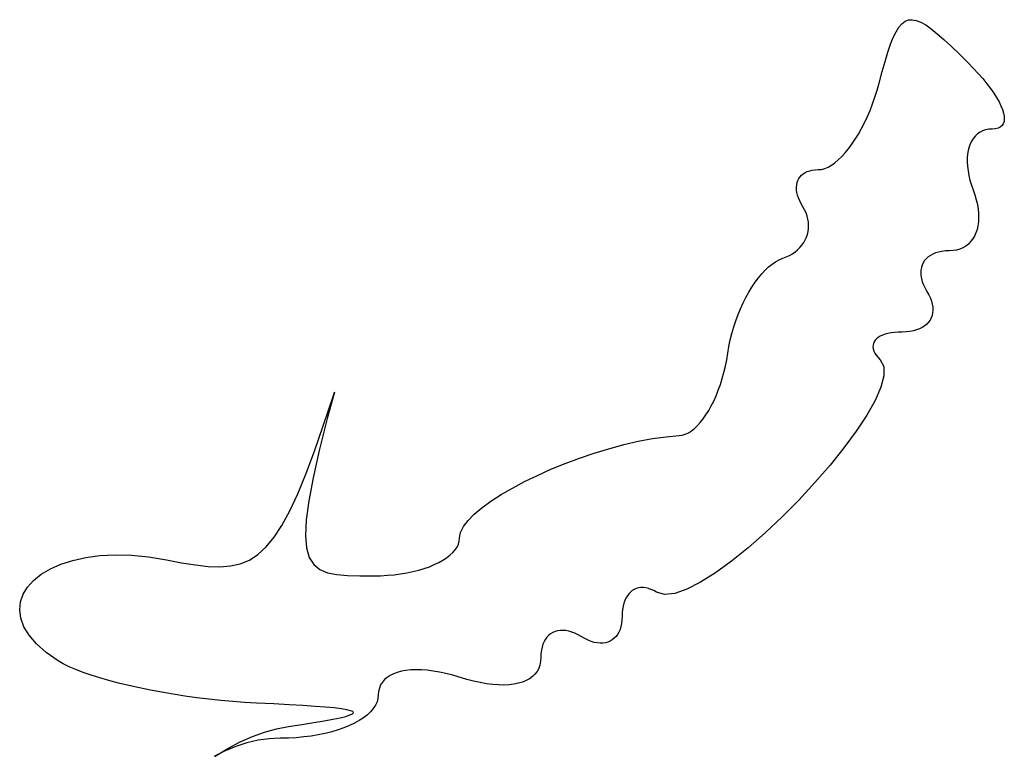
# Model space of a CAD drawing. Header units: metres. Extents: x 7 to 471, y 42 to 513.
# Tile 43 of 85: x 152.46 to 161.01, y 181.17 to 187.57. Entities that reach past the tile are written whole.
import ezdxf

# ---------------------------------------------------------------- set-up
doc = ezdxf.new("R2010")
doc.units = ezdxf.units.M

msp = doc.modelspace()

# ---------------------------------------------------------------- linework, layer by layer
for p, q in [((160.094, 187.504), (160.12, 187.534)), ((160.12, 187.534), (160.147, 187.555)), ((160.147, 187.555), (160.177, 187.567)), ((160.177, 187.567), (160.21, 187.569)), ((160.21, 187.569), (160.245, 187.563)), ((160.245, 187.563), (160.284, 187.547)), ((160.284, 187.547), (160.328, 187.523)), ((160.328, 187.523), (160.375, 187.489)), ((160.045, 187.414), (160.069, 187.464)), ((160.069, 187.464), (160.094, 187.504)), ((160.375, 187.489), (160.427, 187.447)), ((160.427, 187.447), (160.485, 187.397)), ((159.998, 187.286), (160.022, 187.355)), ((160.022, 187.355), (160.045, 187.414)), ((160.485, 187.397), (160.549, 187.338)), ((159.974, 187.207), (159.998, 187.286)), ((160.549, 187.338), (160.618, 187.271)), ((160.618, 187.271), (160.695, 187.195)), ((159.949, 187.118), (159.974, 187.207)), ((160.695, 187.195), (160.74, 187.148)), ((159.923, 187.018), (159.949, 187.118)), ((160.74, 187.148), (160.783, 187.102)), ((160.783, 187.102), (160.822, 187.057)), ((159.905, 186.957), (159.923, 187.018)), ((160.822, 187.057), (160.857, 187.013)), ((160.857, 187.013), (160.889, 186.971)), ((159.886, 186.897), (159.905, 186.957)), ((160.889, 186.971), (160.917, 186.931)), ((160.917, 186.931), (160.942, 186.892)), ((159.844, 186.781), (159.866, 186.838)), ((159.866, 186.838), (159.886, 186.897)), ((160.942, 186.892), (160.963, 186.856)), ((160.963, 186.856), (160.98, 186.821)), ((159.82, 186.727), (159.844, 186.781)), ((160.98, 186.821), (160.993, 186.788)), ((160.993, 186.788), (161.002, 186.758)), ((161.002, 186.758), (161.008, 186.731)), ((159.769, 186.623), (159.795, 186.674)), ((159.795, 186.674), (159.82, 186.727)), ((161.007, 186.684), (161, 186.665)), ((161.009, 186.706), (161.007, 186.684)), ((161.008, 186.731), (161.009, 186.706)), ((159.742, 186.575), (159.769, 186.623)), ((160.798, 186.592), (160.777, 186.578)), ((160.821, 186.604), (160.798, 186.592)), ((160.846, 186.612), (160.821, 186.604)), ((160.874, 186.618), (160.846, 186.612)), ((160.903, 186.619), (160.874, 186.618)), ((160.931, 186.621), (160.903, 186.619)), ((160.955, 186.627), (160.931, 186.621)), ((160.974, 186.636), (160.955, 186.627)), ((160.989, 186.649), (160.974, 186.636)), ((161, 186.665), (160.989, 186.649)), ((159.686, 186.488), (159.715, 186.53)), ((159.715, 186.53), (159.742, 186.575)), ((160.726, 186.517), (160.714, 186.492)), ((160.741, 186.54), (160.726, 186.517)), ((160.758, 186.56), (160.741, 186.54)), ((160.777, 186.578), (160.758, 186.56)), ((159.598, 186.38), (159.628, 186.412)), ((159.628, 186.412), (159.657, 186.448)), ((159.657, 186.448), (159.686, 186.488)), ((160.696, 186.434), (160.69, 186.402)), ((160.704, 186.464), (160.696, 186.434)), ((160.714, 186.492), (160.704, 186.464)), ((159.508, 186.305), (159.538, 186.326)), ((159.538, 186.326), (159.568, 186.351)), ((159.568, 186.351), (159.598, 186.38)), ((160.688, 186.368), (160.687, 186.333)), ((160.687, 186.333), (160.689, 186.296)), ((160.69, 186.402), (160.688, 186.368)), ((159.263, 186.23), (159.28, 186.241)), ((159.28, 186.241), (159.299, 186.25)), ((159.299, 186.25), (159.32, 186.257)), ((159.32, 186.257), (159.342, 186.262)), ((159.342, 186.262), (159.367, 186.266)), ((159.367, 186.266), (159.393, 186.267)), ((159.393, 186.267), (159.421, 186.269)), ((159.421, 186.269), (159.45, 186.277)), ((159.45, 186.277), (159.479, 186.289)), ((159.479, 186.289), (159.508, 186.305)), ((160.689, 186.296), (160.694, 186.257)), ((160.694, 186.257), (160.701, 186.217)), ((159.207, 186.134), (159.211, 186.154)), ((159.211, 186.154), (159.217, 186.172)), ((159.217, 186.172), (159.226, 186.189)), ((159.226, 186.189), (159.236, 186.204)), ((159.236, 186.204), (159.249, 186.218)), ((159.249, 186.218), (159.263, 186.23)), ((160.701, 186.217), (160.711, 186.176)), ((160.711, 186.176), (160.724, 186.133)), ((159.206, 186.114), (159.207, 186.134)), ((159.206, 186.092), (159.206, 186.114)), ((159.209, 186.069), (159.206, 186.092)), ((159.215, 186.046), (159.209, 186.069)), ((160.724, 186.133), (160.739, 186.09)), ((160.739, 186.09), (160.754, 186.047)), ((159.222, 186.021), (159.215, 186.046)), ((159.233, 185.996), (159.222, 186.021)), ((159.245, 185.97), (159.233, 185.996)), ((160.754, 186.047), (160.766, 186.005)), ((160.766, 186.005), (160.776, 185.964)), ((159.26, 185.944), (159.245, 185.97)), ((159.276, 185.917), (159.26, 185.944)), ((159.288, 185.89), (159.276, 185.917)), ((160.776, 185.964), (160.782, 185.923)), ((160.782, 185.923), (160.785, 185.885)), ((159.297, 185.863), (159.288, 185.89)), ((159.304, 185.836), (159.297, 185.863)), ((159.308, 185.809), (159.304, 185.836)), ((160.784, 185.812), (160.779, 185.778)), ((160.786, 185.848), (160.784, 185.812)), ((160.785, 185.885), (160.786, 185.848)), ((159.3, 185.704), (159.306, 185.73)), ((159.306, 185.73), (159.309, 185.756)), ((159.31, 185.782), (159.308, 185.809)), ((159.309, 185.756), (159.31, 185.782)), ((160.772, 185.746), (160.762, 185.717)), ((160.779, 185.778), (160.772, 185.746)), ((159.268, 185.633), (159.281, 185.656)), ((159.281, 185.656), (159.291, 185.679)), ((159.291, 185.679), (159.3, 185.704)), ((160.716, 185.641), (160.697, 185.62)), ((160.734, 185.664), (160.716, 185.641)), ((160.749, 185.689), (160.734, 185.664)), ((160.762, 185.717), (160.749, 185.689)), ((159.194, 185.552), (159.215, 185.571)), ((159.215, 185.571), (159.235, 185.59)), ((159.235, 185.59), (159.252, 185.611)), ((159.252, 185.611), (159.268, 185.633)), ((160.467, 185.556), (160.439, 185.551)), ((160.498, 185.56), (160.467, 185.556)), ((160.531, 185.561), (160.498, 185.56)), ((160.564, 185.563), (160.531, 185.561)), ((160.595, 185.568), (160.564, 185.563)), ((160.623, 185.577), (160.595, 185.568)), ((160.65, 185.588), (160.623, 185.577)), ((160.674, 185.603), (160.65, 185.588)), ((160.697, 185.62), (160.674, 185.603)), ((159.024, 185.467), (159.055, 185.484)), ((159.055, 185.484), (159.086, 185.497)), ((159.086, 185.497), (159.116, 185.508)), ((159.116, 185.508), (159.144, 185.521)), ((159.144, 185.521), (159.17, 185.536)), ((159.17, 185.536), (159.194, 185.552)), ((160.316, 185.476), (160.304, 185.457)), ((160.331, 185.493), (160.316, 185.476)), ((160.347, 185.508), (160.331, 185.493)), ((160.367, 185.522), (160.347, 185.508)), ((160.388, 185.533), (160.367, 185.522)), ((160.412, 185.543), (160.388, 185.533)), ((160.439, 185.551), (160.412, 185.543)), ((158.903, 185.361), (158.932, 185.393)), ((158.932, 185.393), (158.963, 185.422)), ((158.963, 185.422), (158.993, 185.446)), ((158.993, 185.446), (159.024, 185.467)), ((160.285, 185.394), (160.284, 185.37)), ((160.289, 185.416), (160.285, 185.394)), ((160.295, 185.438), (160.289, 185.416)), ((160.304, 185.457), (160.295, 185.438)), ((158.845, 185.288), (158.874, 185.326)), ((158.874, 185.326), (158.903, 185.361)), ((160.284, 185.37), (160.285, 185.345)), ((160.285, 185.345), (160.29, 185.32)), ((160.29, 185.32), (160.297, 185.293)), ((158.791, 185.203), (158.818, 185.247)), ((158.818, 185.247), (158.845, 185.288)), ((160.297, 185.293), (160.308, 185.265)), ((160.308, 185.265), (160.321, 185.237)), ((160.321, 185.237), (160.337, 185.208)), ((158.742, 185.109), (158.766, 185.157)), ((158.766, 185.157), (158.791, 185.203)), ((160.337, 185.208), (160.354, 185.18)), ((160.354, 185.18), (160.367, 185.151)), ((160.367, 185.151), (160.377, 185.124)), ((158.698, 185.007), (158.719, 185.059)), ((158.719, 185.059), (158.742, 185.109)), ((160.377, 185.124), (160.384, 185.097)), ((160.384, 185.097), (160.388, 185.071)), ((160.389, 185.047), (160.387, 185.023)), ((160.388, 185.071), (160.389, 185.047)), ((158.678, 184.954), (158.698, 185.007)), ((160.364, 184.959), (160.351, 184.941)), ((160.375, 184.979), (160.364, 184.959)), ((160.382, 185), (160.375, 184.979)), ((160.387, 185.023), (160.382, 185)), ((158.644, 184.844), (158.66, 184.9)), ((158.66, 184.9), (158.678, 184.954)), ((160.248, 184.874), (160.22, 184.866)), ((160.274, 184.883), (160.248, 184.874)), ((160.297, 184.895), (160.274, 184.883)), ((160.318, 184.909), (160.297, 184.895)), ((160.336, 184.924), (160.318, 184.909)), ((160.351, 184.941), (160.336, 184.924)), ((158.619, 184.73), (158.63, 184.787)), ((158.63, 184.787), (158.644, 184.844)), ((159.9, 184.798), (159.888, 184.785)), ((159.915, 184.809), (159.9, 184.798)), ((159.932, 184.819), (159.915, 184.809)), ((159.952, 184.829), (159.932, 184.819)), ((159.974, 184.837), (159.952, 184.829)), ((159.999, 184.843), (159.974, 184.837)), ((160.026, 184.849), (159.999, 184.843)), ((160.056, 184.852), (160.026, 184.849)), ((160.088, 184.855), (160.056, 184.852)), ((160.123, 184.856), (160.088, 184.855)), ((160.158, 184.857), (160.123, 184.856)), ((160.19, 184.86), (160.158, 184.857)), ((160.22, 184.866), (160.19, 184.86)), ((158.609, 184.673), (158.619, 184.73)), ((159.87, 184.742), (159.869, 184.726)), ((159.869, 184.726), (159.872, 184.709)), ((159.873, 184.757), (159.87, 184.742)), ((159.872, 184.709), (159.877, 184.691)), ((159.879, 184.771), (159.873, 184.757)), ((159.888, 184.785), (159.879, 184.771)), ((158.588, 184.56), (158.599, 184.616)), ((158.599, 184.616), (158.609, 184.673)), ((159.877, 184.691), (159.886, 184.673)), ((159.886, 184.673), (159.898, 184.654)), ((159.898, 184.654), (159.913, 184.635)), ((159.913, 184.635), (159.931, 184.615)), ((158.575, 184.505), (158.588, 184.56)), ((159.931, 184.615), (159.962, 184.556)), ((159.962, 184.556), (159.964, 184.476)), ((158.544, 184.4), (158.56, 184.452)), ((158.56, 184.452), (158.575, 184.505)), ((159.964, 184.476), (159.938, 184.376)), ((158.526, 184.35), (158.544, 184.4)), ((159.938, 184.376), (159.887, 184.261)), ((155.1, 184.05), (155.185, 184.306)), ((155.194, 184.335), (155.132, 184.105)), ((155.185, 184.306), (155.194, 184.335)), ((158.487, 184.257), (158.507, 184.303)), ((158.507, 184.303), (158.526, 184.35)), ((158.443, 184.174), (158.465, 184.214)), ((158.465, 184.214), (158.487, 184.257)), ((159.887, 184.261), (159.815, 184.133)), ((155.132, 184.105), (155.062, 183.828)), ((158.395, 184.102), (158.419, 184.136)), ((158.419, 184.136), (158.443, 184.174)), ((159.815, 184.133), (159.724, 183.995)), ((155.021, 183.822), (155.1, 184.05)), ((158.293, 183.998), (158.319, 184.018)), ((158.319, 184.018), (158.345, 184.043)), ((158.345, 184.043), (158.37, 184.071)), ((158.37, 184.071), (158.395, 184.102)), ((157.954, 183.93), (158.073, 183.947)), ((158.073, 183.947), (158.187, 183.956)), ((158.187, 183.956), (158.214, 183.96)), ((158.214, 183.96), (158.24, 183.968)), ((158.24, 183.968), (158.267, 183.981)), ((158.267, 183.981), (158.293, 183.998)), ((159.724, 183.995), (159.617, 183.849)), ((157.577, 183.843), (157.705, 183.878)), ((157.705, 183.878), (157.831, 183.907)), ((157.831, 183.907), (157.954, 183.93)), ((159.617, 183.849), (159.496, 183.699)), ((154.946, 183.623), (155.021, 183.822)), ((155.062, 183.828), (155.009, 183.59)), ((157.197, 183.714), (157.322, 183.761)), ((157.322, 183.761), (157.449, 183.804)), ((157.449, 183.804), (157.577, 183.843)), ((157.074, 183.664), (157.197, 183.714)), ((159.496, 183.699), (159.364, 183.548)), ((154.875, 183.45), (154.946, 183.623)), ((155.009, 183.59), (154.972, 183.391)), ((156.844, 183.557), (156.957, 183.611)), ((156.957, 183.611), (157.074, 183.664)), ((156.739, 183.5), (156.844, 183.557)), ((159.364, 183.548), (159.225, 183.397)), ((154.806, 183.302), (154.875, 183.45)), ((156.553, 183.386), (156.641, 183.444)), ((156.641, 183.444), (156.739, 183.5)), ((154.972, 183.391), (154.95, 183.225)), ((156.474, 183.329), (156.553, 183.386)), ((159.225, 183.397), (159.08, 183.251)), ((154.738, 183.176), (154.806, 183.302)), ((156.354, 183.219), (156.408, 183.273)), ((156.408, 183.273), (156.474, 183.329)), ((159.08, 183.251), (158.932, 183.112)), ((154.67, 183.073), (154.738, 183.176)), ((154.95, 183.225), (154.944, 183.089)), ((156.289, 183.115), (156.314, 183.166)), ((156.314, 183.166), (156.354, 183.219)), ((154.944, 183.089), (154.953, 182.982)), ((156.281, 183.068), (156.289, 183.115)), ((158.932, 183.112), (158.785, 182.983)), ((154.602, 182.99), (154.67, 183.073)), ((156.259, 182.989), (156.271, 183.015)), ((156.271, 183.015), (156.278, 183.041)), ((156.278, 183.041), (156.281, 183.068)), ((153.036, 182.898), (153.159, 182.914)), ((153.159, 182.914), (153.292, 182.921)), ((153.292, 182.921), (153.433, 182.917)), ((153.433, 182.917), (153.581, 182.903)), ((154.456, 182.876), (154.53, 182.925)), ((154.53, 182.925), (154.602, 182.99)), ((154.953, 182.982), (154.976, 182.899)), ((156.168, 182.895), (156.197, 182.917)), ((156.197, 182.917), (156.222, 182.94)), ((156.222, 182.94), (156.242, 182.964)), ((156.242, 182.964), (156.259, 182.989)), ((158.785, 182.983), (158.64, 182.867)), ((152.728, 182.799), (152.82, 182.84)), ((152.82, 182.84), (152.922, 182.873)), ((152.922, 182.873), (153.036, 182.898)), ((153.581, 182.903), (153.737, 182.878)), ((153.737, 182.878), (153.868, 182.852)), ((153.868, 182.852), (153.989, 182.833)), ((153.989, 182.833), (154.098, 182.821)), ((154.098, 182.821), (154.199, 182.817)), ((154.199, 182.817), (154.291, 182.824)), ((154.291, 182.824), (154.376, 182.844)), ((154.376, 182.844), (154.456, 182.876)), ((154.976, 182.899), (155.015, 182.838)), ((155.015, 182.838), (155.067, 182.794)), ((156.019, 182.818), (156.061, 182.836)), ((156.061, 182.836), (156.1, 182.854)), ((156.1, 182.854), (156.136, 182.874)), ((156.136, 182.874), (156.168, 182.895)), ((158.64, 182.867), (158.502, 182.766)), ((152.583, 182.699), (152.649, 182.752)), ((152.649, 182.752), (152.728, 182.799)), ((155.067, 182.794), (155.134, 182.766)), ((155.134, 182.766), (155.214, 182.749)), ((155.214, 182.749), (155.308, 182.741)), ((155.308, 182.741), (155.414, 182.739)), ((155.414, 182.739), (155.534, 182.739)), ((155.534, 182.739), (155.595, 182.74)), ((155.595, 182.74), (155.654, 182.743)), ((155.654, 182.743), (155.713, 182.748)), ((155.713, 182.748), (155.769, 182.756)), ((155.769, 182.756), (155.824, 182.765)), ((155.824, 182.765), (155.876, 182.776)), ((155.876, 182.776), (155.926, 182.788)), ((155.926, 182.788), (155.974, 182.803)), ((155.974, 182.803), (156.019, 182.818)), ((158.502, 182.766), (158.372, 182.684)), ((152.53, 182.641), (152.583, 182.699)), ((158.372, 182.684), (158.253, 182.623)), ((152.469, 182.512), (152.492, 182.579)), ((152.492, 182.579), (152.53, 182.641)), ((157.737, 182.566), (157.725, 182.546)), ((157.749, 182.583), (157.737, 182.566)), ((157.764, 182.598), (157.749, 182.583)), ((157.779, 182.61), (157.764, 182.598)), ((157.796, 182.621), (157.779, 182.61)), ((157.814, 182.628), (157.796, 182.621)), ((157.833, 182.634), (157.814, 182.628)), ((157.853, 182.636), (157.833, 182.634)), ((157.874, 182.636), (157.853, 182.636)), ((157.896, 182.634), (157.874, 182.636)), ((157.919, 182.629), (157.896, 182.634)), ((157.942, 182.621), (157.919, 182.629)), ((157.966, 182.61), (157.942, 182.621)), ((157.99, 182.596), (157.966, 182.61)), ((158.059, 182.576), (157.99, 182.596)), ((158.148, 182.586), (158.059, 182.576)), ((158.253, 182.623), (158.148, 182.586)), ((152.462, 182.443), (152.469, 182.512)), ((157.707, 182.501), (157.7, 182.475)), ((157.715, 182.525), (157.707, 182.501)), ((157.725, 182.546), (157.715, 182.525)), ((152.471, 182.371), (152.462, 182.443)), ((157.693, 182.418), (157.692, 182.386)), ((157.696, 182.447), (157.693, 182.418)), ((157.7, 182.475), (157.696, 182.447)), ((152.498, 182.297), (152.471, 182.371)), ((157.687, 182.325), (157.681, 182.298)), ((157.69, 182.355), (157.687, 182.325)), ((157.692, 182.386), (157.69, 182.355)), ((152.544, 182.222), (152.498, 182.297)), ((157.071, 182.236), (157.054, 182.222)), ((157.09, 182.247), (157.071, 182.236)), ((157.11, 182.255), (157.09, 182.247)), ((157.131, 182.261), (157.11, 182.255)), ((157.153, 182.265), (157.131, 182.261)), ((157.177, 182.265), (157.153, 182.265)), ((157.202, 182.263), (157.177, 182.265)), ((157.228, 182.258), (157.202, 182.263)), ((157.254, 182.25), (157.228, 182.258)), ((157.282, 182.24), (157.254, 182.25)), ((157.31, 182.226), (157.282, 182.24)), ((157.368, 182.193), (157.31, 182.226)), ((157.652, 182.23), (157.639, 182.212)), ((157.664, 182.25), (157.652, 182.23)), ((157.674, 182.273), (157.664, 182.25)), ((157.681, 182.298), (157.674, 182.273)), ((152.608, 182.147), (152.544, 182.222)), ((152.692, 182.073), (152.608, 182.147)), ((157.004, 182.145), (156.996, 182.119)), ((157.014, 182.167), (157.004, 182.145)), ((157.026, 182.188), (157.014, 182.167)), ((157.039, 182.207), (157.026, 182.188)), ((157.054, 182.222), (157.039, 182.207)), ((157.396, 182.18), (157.368, 182.193)), ((157.423, 182.169), (157.396, 182.18)), ((157.45, 182.161), (157.423, 182.169)), ((157.476, 182.156), (157.45, 182.161)), ((157.501, 182.154), (157.476, 182.156)), ((157.524, 182.154), (157.501, 182.154)), ((157.547, 182.158), (157.524, 182.154)), ((157.568, 182.163), (157.547, 182.158)), ((157.588, 182.172), (157.568, 182.163)), ((157.606, 182.182), (157.588, 182.172)), ((157.623, 182.196), (157.606, 182.182)), ((157.639, 182.212), (157.623, 182.196)), ((152.796, 181.999), (152.692, 182.073)), ((156.987, 182.062), (156.986, 182.031)), ((156.991, 182.092), (156.987, 182.062)), ((156.996, 182.119), (156.991, 182.092)), ((152.84, 181.974), (152.796, 181.999)), ((152.891, 181.949), (152.84, 181.974)), ((156.984, 181.996), (156.978, 181.964)), ((156.986, 182.031), (156.984, 181.996)), ((152.948, 181.924), (152.891, 181.949)), ((153.012, 181.899), (152.948, 181.924)), ((153.082, 181.875), (153.012, 181.899)), ((155.707, 181.888), (155.677, 181.874)), ((155.74, 181.9), (155.707, 181.888)), ((155.776, 181.91), (155.74, 181.9)), ((155.815, 181.917), (155.776, 181.91)), ((155.857, 181.921), (155.815, 181.917)), ((155.902, 181.923), (155.857, 181.921)), ((155.95, 181.921), (155.902, 181.923)), ((156, 181.918), (155.95, 181.921)), ((156.052, 181.911), (156, 181.918)), ((156.106, 181.902), (156.052, 181.911)), ((156.162, 181.89), (156.106, 181.902)), ((156.221, 181.875), (156.162, 181.89)), ((156.935, 181.885), (156.913, 181.863)), ((156.953, 181.909), (156.935, 181.885)), ((156.967, 181.935), (156.953, 181.909)), ((156.978, 181.964), (156.967, 181.935)), ((153.157, 181.852), (153.082, 181.875)), ((153.237, 181.829), (153.157, 181.852)), ((153.321, 181.806), (153.237, 181.829)), ((153.41, 181.785), (153.321, 181.806)), ((155.61, 181.815), (155.595, 181.791)), ((155.628, 181.837), (155.61, 181.815)), ((155.651, 181.857), (155.628, 181.837)), ((155.677, 181.874), (155.651, 181.857)), ((156.343, 181.838), (156.221, 181.875)), ((156.402, 181.823), (156.343, 181.838)), ((156.46, 181.811), (156.402, 181.823)), ((156.515, 181.801), (156.46, 181.811)), ((156.568, 181.794), (156.515, 181.801)), ((156.752, 181.797), (156.711, 181.792)), ((156.791, 181.805), (156.752, 181.797)), ((156.827, 181.815), (156.791, 181.805)), ((156.859, 181.829), (156.827, 181.815)), ((156.888, 181.845), (156.859, 181.829)), ((156.913, 181.863), (156.888, 181.845)), ((153.502, 181.765), (153.41, 181.785)), ((153.597, 181.745), (153.502, 181.765)), ((153.695, 181.727), (153.597, 181.745)), ((153.794, 181.71), (153.695, 181.727)), ((153.896, 181.694), (153.794, 181.71)), ((155.577, 181.735), (155.575, 181.704)), ((155.584, 181.764), (155.577, 181.735)), ((155.595, 181.791), (155.584, 181.764)), ((156.618, 181.791), (156.568, 181.794)), ((156.666, 181.79), (156.618, 181.791)), ((156.711, 181.792), (156.666, 181.79)), ((153.999, 181.68), (153.896, 181.694)), ((154.103, 181.667), (153.999, 181.68)), ((154.207, 181.656), (154.103, 181.667)), ((154.311, 181.646), (154.207, 181.656)), ((154.414, 181.639), (154.311, 181.646)), ((154.517, 181.633), (154.414, 181.639)), ((154.667, 181.626), (154.517, 181.633)), ((154.801, 181.619), (154.667, 181.626)), ((155.564, 181.643), (155.55, 181.614)), ((155.572, 181.673), (155.564, 181.643)), ((155.575, 181.704), (155.572, 181.673)), ((154.921, 181.612), (154.801, 181.619)), ((155.027, 181.605), (154.921, 181.612)), ((155.117, 181.598), (155.027, 181.605)), ((155.193, 181.591), (155.117, 181.598)), ((155.255, 181.583), (155.193, 181.591)), ((155.302, 181.576), (155.255, 181.583)), ((155.335, 181.567), (155.302, 181.576)), ((155.328, 181.53), (155.351, 181.54)), ((155.355, 181.559), (155.335, 181.567)), ((155.351, 181.54), (155.36, 181.55)), ((155.36, 181.55), (155.355, 181.559)), ((155.508, 181.558), (155.48, 181.532)), ((155.531, 181.586), (155.508, 181.558)), ((155.55, 181.614), (155.531, 181.586)), ((154.912, 181.447), (155.014, 181.464)), ((155.014, 181.464), (155.104, 181.479)), ((155.104, 181.479), (155.18, 181.493)), ((155.18, 181.493), (155.243, 181.506)), ((155.243, 181.506), (155.292, 181.518)), ((155.292, 181.518), (155.328, 181.53)), ((155.369, 181.46), (155.325, 181.438)), ((155.41, 181.482), (155.369, 181.46)), ((155.447, 181.506), (155.41, 181.482)), ((155.48, 181.532), (155.447, 181.506)), ((154.483, 181.343), (154.588, 181.381)), ((154.588, 181.381), (154.692, 181.409)), ((154.692, 181.409), (154.796, 181.429)), ((154.796, 181.429), (154.912, 181.447)), ((155.114, 181.37), (155.054, 181.357)), ((155.171, 181.384), (155.114, 181.37)), ((155.226, 181.401), (155.171, 181.384)), ((155.277, 181.419), (155.226, 181.401)), ((155.325, 181.438), (155.277, 181.419)), ((154.268, 181.24), (154.376, 181.296)), ((154.435, 181.289), (154.338, 181.257)), ((154.376, 181.296), (154.483, 181.343)), ((154.532, 181.311), (154.435, 181.289)), ((154.628, 181.324), (154.532, 181.311)), ((154.724, 181.328), (154.628, 181.324)), ((154.794, 181.329), (154.724, 181.328)), ((154.862, 181.333), (154.794, 181.329)), ((154.928, 181.339), (154.862, 181.333)), ((154.992, 181.347), (154.928, 181.339)), ((155.054, 181.357), (154.992, 181.347)), ((154.24, 181.215), (154.154, 181.171)), ((154.158, 181.173), (154.268, 181.24)), ((154.338, 181.257), (154.24, 181.215)), ((154.154, 181.171), (154.158, 181.173))]:
    msp.add_line(p, q)

doc.saveas('drawing.dxf')
